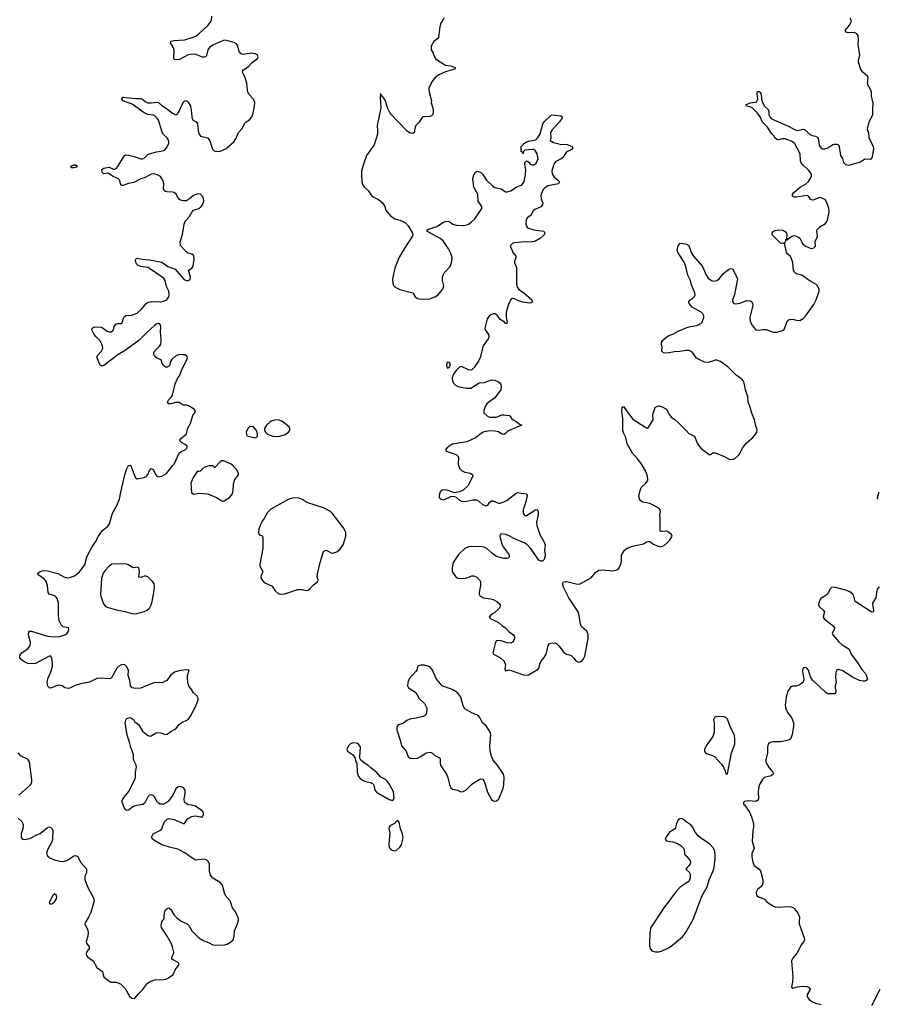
# Model space of a CAD drawing. Header units: inches. Extents: x 1449224 to 1618377, y 389895 to 532950.
# Tile 24 of 105: x 1492436 to 1502171, y 452897 to 464071. Entities that reach past the tile are written whole.
import ezdxf

# ---------------------------------------------------------------- set-up
doc = ezdxf.new("R2010")
doc.units = ezdxf.units.IN
doc.header["$MEASUREMENT"] = 0
for name, color, linetype in [('B4495', 7, 'Continuous'), ('B4496', 7, 'Continuous'), ('B5405', 7, 'Continuous'), ('B5406', 7, 'Continuous')]:
    doc.layers.add(name, color=color, linetype=linetype)

msp = doc.modelspace()

# ---------------------------------------------------------------- linework, layer by layer
at = {"layer": 'B4495', "color": 6, "elevation": 600}
for points in [[(1492420, 455010), (1492460, 454970), (1492470, 454950), (1492475, 454930), (1492470, 454890), (1492453, 454830), (1492451, 454810), (1492454, 454790), (1492466, 454770), (1492486, 454766), (1492550, 454780), (1492622, 454818), (1492670, 454835), (1492750, 454905), (1492770, 454910), (1492790, 454905), (1492805, 454890), (1492812, 454870), (1492810, 454770), (1492805, 454750), (1492750, 454650), (1492741, 454610), (1492750, 454580), (1492778, 454558), (1492830, 454537), (1492890, 454521), (1492930, 454518), (1492970, 454530), (1493050, 454582), (1493070, 454587), (1493094, 454574), (1493125, 454510), (1493193, 454433), (1493196, 454410), (1493193, 454390), (1493176, 454350), (1493176, 454310), (1493214, 454214), (1493277, 454097), (1493281, 454070), (1493242, 453938), (1493216, 453884), (1493183, 453830), (1493176, 453810), (1493181, 453790), (1493207, 453750), (1493213, 453713), (1493211, 453670), (1493192, 453610), (1493195, 453590), (1493225, 453550), (1493223, 453530), (1493193, 453490), (1493191, 453470), (1493196, 453450), (1493210, 453431), (1493269, 453389), (1493313, 453313), (1493376, 453270), (1493382, 453230), (1493392, 453210), (1493435, 453170), (1493470, 453150), (1493530, 453150), (1493581, 453130), (1493635, 453075), (1493681, 452990), (1493710, 452965), (1493730, 452961), (1493750, 452976), (1493784, 453016), (1493830, 453061), (1493885, 453135), (1493910, 453153), (1493970, 453175), (1494070, 453178), (1494096, 453184), (1494124, 453196), (1494173, 453230), (1494190, 453258), (1494201, 453290), (1494247, 453350), (1494235, 453370), (1494164, 453410), (1494163, 453430), (1494182, 453470), (1494185, 453490), (1494169, 453551), (1494155, 453590), (1494109, 453670), (1494056, 453750), (1494046, 453770), (1494043, 453790), (1494048, 453832), (1494076, 453870), (1494076, 453910), (1494084, 453950), (1494092, 453968), (1494110, 453986), (1494130, 453991), (1494150, 453974), (1494191, 453910), (1494219, 453879), (1494270, 453842), (1494336, 453810), (1494355, 453790), (1494390, 453731), (1494408, 453710), (1494471, 453650), (1494520, 453620), (1494579, 453599), (1494630, 453571), (1494748, 453568), (1494790, 453579), (1494830, 453601), (1494859, 453630), (1494869, 453671), (1494875, 453730), (1494910, 453811), (1494921, 453850), (1494918, 453870), (1494886, 453946), (1494852, 453992), (1494825, 454070), (1494781, 454121), (1494765, 454145), (1494738, 454250), (1494710, 454280), (1494630, 454330), (1494602, 454362), (1494591, 454410), (1494590, 454490), (1494577, 454517), (1494555, 454535), (1494530, 454543), (1494430, 454533), (1494394, 454554), (1494310, 454616), (1494230, 454657), (1494150, 454675), (1494048, 454708), (1493958, 454758), (1493944, 454770), (1493937, 454790), (1493938, 454810), (1493950, 454831), (1494025, 454870), (1494049, 454890), (1494075, 454965), (1494110, 454999), (1494130, 455005), (1494190, 454995), (1494290, 454948), (1494306, 454950), (1494340, 455000), (1494390, 455030), (1494430, 455037), (1494490, 455024), (1494510, 455025), (1494524, 455050), (1494522, 455070), (1494512, 455090), (1494430, 455144), (1494390, 455156), (1494350, 455162), (1494318, 455178), (1494308, 455190), (1494302, 455230), (1494316, 455290), (1494314, 455330), (1494290, 455358), (1494251, 455369), (1494230, 455363), (1494210, 455343), (1494174, 455270), (1494120, 455200), (1494098, 455182), (1494070, 455170), (1494030, 455170), (1494010, 455181), (1493996, 455196), (1493967, 455250), (1493950, 455267), (1493930, 455274), (1493910, 455269), (1493890, 455252), (1493855, 455185), (1493834, 455166), (1493744, 455150), (1493721, 455139), (1493670, 455101), (1493650, 455098), (1493631, 455111), (1493598, 455190), (1493599, 455210), (1493608, 455230), (1493672, 455308), (1493743, 455450), (1493750, 455470), (1493749, 455530), (1493760, 455590), (1493757, 455610), (1493728, 455670), (1493727, 455730), (1493696, 455810), (1493683, 455870), (1493655, 455950), (1493632, 456090), (1493640, 456120), (1493650, 456135), (1493670, 456148), (1493690, 456150), (1493710, 456142), (1493730, 456125), (1493744, 456104), (1493790, 456067), (1493830, 455998), (1493888, 455950), (1493910, 455941), (1493930, 455943), (1493984, 455976), (1494000, 455980), (1494038, 455978), (1494090, 455959), (1494110, 455964), (1494150, 455992), (1494210, 456025), (1494247, 456073), (1494269, 456091), (1494349, 456130), (1494375, 456165), (1494407, 456230), (1494422, 456250), (1494461, 456350), (1494463, 456370), (1494452, 456392), (1494407, 456430), (1494387, 456470), (1494357, 456510), (1494350, 456529), (1494341, 456590), (1494341, 456630), (1494358, 456690), (1494332, 456692), (1494264, 456684), (1494230, 456679), (1494194, 456666), (1494146, 456630), (1494107, 456573), (1494070, 456551), (1494050, 456546), (1493970, 456548), (1493870, 456513), (1493810, 456485), (1493750, 456480), (1493713, 456490), (1493692, 456510), (1493685, 456570), (1493668, 456628), (1493670, 456690), (1493650, 456730), (1493630, 456748), (1493610, 456752), (1493590, 456750), (1493557, 456730), (1493539, 456710), (1493477, 456603), (1493466, 456594), (1493450, 456589), (1493350, 456598), (1493310, 456593), (1493230, 456552), (1493126, 456534), (1493066, 456514), (1493013, 456487), (1492990, 456482), (1492950, 456490), (1492919, 456510), (1492890, 456518), (1492849, 456511), (1492810, 456492), (1492786, 456486), (1492769, 456489), (1492759, 456499), (1492747, 456547), (1492755, 456590), (1492791, 456670), (1492808, 456730), (1492810, 456770), (1492802, 456822), (1492790, 456849), (1492769, 456849), (1492615, 456765), (1492590, 456759), (1492530, 456766), (1492498, 456778), (1492475, 456790), (1492452, 456810), (1492439, 456830), (1492438, 456850), (1492448, 456872), (1492465, 456890), (1492528, 456932), (1492556, 456970), (1492560, 456990), (1492558, 457010), (1492539, 457070), (1492537, 457103), (1492540, 457120), (1492548, 457132), (1492570, 457130), (1492750, 457074), (1492830, 457066), (1492890, 457070), (1492949, 457090), (1492976, 457110), (1492991, 457130), (1492995, 457150), (1492989, 457169), (1492930, 457180), (1492924, 457184), (1492905, 457205), (1492885, 457250), (1492875, 457310), (1492876, 457450), (1492861, 457501), (1492850, 457519), (1492833, 457533), (1492770, 457553), (1492761, 457570), (1492751, 457650), (1492735, 457695), (1492710, 457731), (1492644, 457770), (1492641, 457790), (1492669, 457810), (1492690, 457816), (1492710, 457819), (1492750, 457816), (1492867, 457787), (1492943, 457743), (1492990, 457738), (1493017, 457743), (1493050, 457757), (1493090, 457784), (1493114, 457806), (1493174, 457886), (1493198, 457970), (1493213, 458007), (1493260, 458090), (1493296, 458144), (1493330, 458210), (1493371, 458269), (1493435, 458325), (1493455, 458350), (1493490, 458470), (1493534, 458550), (1493570, 458631), (1493583, 458710), (1493630, 458907), (1493650, 458968), (1493670, 459011), (1493690, 459016), (1493702, 459002), (1493738, 458898), (1493750, 458873), (1493770, 458860), (1493850, 458876), (1493870, 458885), (1493891, 458910), (1493910, 458953), (1493930, 458979), (1493950, 458967), (1493990, 458893), (1494010, 458882), (1494050, 458891), (1494101, 458919), (1494170, 459006), (1494190, 459025), (1494245, 459150), (1494270, 459171), (1494314, 459190), (1494333, 459210), (1494337, 459230), (1494314, 459250), (1494271, 459271), (1494252, 459292), (1494257, 459310), (1494328, 459372), (1494335, 459390), (1494343, 459437), (1494374, 459490), (1494402, 459578), (1494425, 459610), (1494433, 459630), (1494418, 459650), (1494353, 459690), (1494330, 459696), (1494290, 459698), (1494245, 459725), (1494210, 459728), (1494150, 459710), (1494130, 459712), (1494112, 459730), (1494130, 459762), (1494158, 459790), (1494169, 459810), (1494200, 459940), (1494228, 460000)], [(1497345, 460000), (1497349, 459969), (1497362, 459942), (1497382, 459922), (1497410, 459908), (1497512, 459890), (1497556, 459890), (1497650, 459948), (1497710, 459955), (1497790, 459985), (1497830, 459981), (1497870, 459962), (1497885, 459950), (1497897, 459930), (1497902, 459910), (1497897, 459870), (1497824, 459776), (1497760, 459730), (1497740, 459710), (1497725, 459690), (1497703, 459637), (1497703, 459610), (1497745, 459570), (1497770, 459560), (1497850, 459562), (1497910, 459586), (1497930, 459588), (1497990, 459580), (1498008, 459570), (1498016, 459550), (1498036, 459530), (1498072, 459510), (1498116, 459476), (1498135, 459470), (1497990, 459408), (1497968, 459392), (1497950, 459374), (1497930, 459363), (1497910, 459369), (1497870, 459393), (1497830, 459403), (1497770, 459406), (1497710, 459395), (1497690, 459387), (1497610, 459327), (1497510, 459279), (1497350, 459254), (1497310, 459231), (1497283, 459210), (1497268, 459190), (1497275, 459175), (1497380, 459140), (1497393, 459133), (1497412, 459112), (1497418, 459090), (1497414, 459030), (1497418, 459010), (1497433, 458973), (1497450, 458953), (1497490, 458936), (1497550, 458924), (1497570, 458915), (1497576, 458910), (1497579, 458890), (1497521, 458779), (1497470, 458730), (1497430, 458713), (1497370, 458702), (1497289, 458730), (1497250, 458737), (1497230, 458731), (1497208, 458712), (1497197, 458670), (1497199, 458650), (1497210, 458634), (1497250, 458623), (1497330, 458661), (1497350, 458664), (1497370, 458661), (1497390, 458651), (1497433, 458613), (1497470, 458604), (1497510, 458605), (1497578, 458622), (1497621, 458621), (1497648, 458608), (1497690, 458569), (1497730, 458554), (1497750, 458560), (1497770, 458593), (1497790, 458612), (1497810, 458612), (1497870, 458585), (1497890, 458585), (1497930, 458598), (1497970, 458618), (1498070, 458698), (1498090, 458706), (1498110, 458703), (1498130, 458696), (1498186, 458690), (1498197, 458670), (1498181, 458599), (1498151, 458510), (1498151, 458470), (1498163, 458450), (1498170, 458444), (1498190, 458443), (1498290, 458510), (1498310, 458514), (1498314, 458510), (1498320, 458490), (1498320, 458450), (1498303, 458370), (1498305, 458330), (1498340, 458230), (1498386, 458150), (1498400, 458110), (1498394, 458050), (1498399, 457999), (1498397, 457970), (1498390, 457946), (1498370, 457927), (1498350, 457926), (1498330, 457936), (1498234, 458074), (1498190, 458119), (1498170, 458131), (1498043, 458183), (1497990, 458213), (1497950, 458229), (1497910, 458237), (1497888, 458230), (1497885, 458210), (1497889, 458190), (1497910, 458122), (1497925, 458090), (1497984, 458010), (1497992, 457990), (1497992, 457970), (1497981, 457959), (1497965, 457955), (1497930, 457957), (1497850, 457977), (1497795, 458015), (1497739, 458070), (1497710, 458086), (1497670, 458092), (1497530, 458088), (1497490, 458070), (1497417, 458003), (1497357, 457910), (1497343, 457850), (1497346, 457810), (1497355, 457790), (1497388, 457748), (1497410, 457734), (1497470, 457728), (1497510, 457736), (1497570, 457759), (1497590, 457761), (1497626, 457746), (1497655, 457715), (1497666, 457690), (1497668, 457650), (1497650, 457570), (1497653, 457550), (1497663, 457530), (1497701, 457510), (1497780, 457500), (1497811, 457491), (1497851, 457470), (1497883, 457443), (1497890, 457430), (1497889, 457410), (1497880, 457390), (1497830, 457344), (1497804, 457330), (1497781, 457310), (1497765, 457290), (1497785, 457270), (1497810, 457262), (1497870, 457229), (1497910, 457195), (1497950, 457169), (1497990, 457125), (1498042, 457090), (1498054, 457070), (1498052, 457050), (1498032, 457008), (1498010, 456994), (1497970, 456999), (1497890, 457025), (1497850, 457021), (1497835, 457005), (1497805, 456885), (1497813, 456870), (1497895, 456830), (1497935, 456790), (1497951, 456750), (1497943, 456703), (1497945, 456685), (1497950, 456682), (1497989, 456691), (1498013, 456687), (1498155, 456635), (1498190, 456632), (1498210, 456636), (1498321, 456699), (1498330, 456710), (1498343, 456770), (1498352, 456788), (1498390, 456833), (1498413, 456870), (1498434, 456970), (1498450, 456990), (1498464, 456996), (1498510, 456998), (1498530, 456990), (1498560, 456960), (1498611, 456891), (1498634, 456874), (1498694, 456854), (1498724, 456830), (1498750, 456796), (1498770, 456782), (1498790, 456779), (1498815, 456790), (1498832, 456810), (1498850, 456847), (1498890, 457050), (1498890, 457095), (1498872, 457132), (1498829, 457169), (1498810, 457190), (1498800, 457210), (1498788, 457310), (1498776, 457350), (1498670, 457510), (1498609, 457630), (1498598, 457670), (1498610, 457690), (1498630, 457696), (1498646, 457694), (1498752, 457668), (1498790, 457666), (1498922, 457738), (1498970, 457799), (1499010, 457822), (1499050, 457829), (1499170, 457816), (1499214, 457826), (1499227, 457833), (1499241, 457850), (1499261, 457890), (1499268, 457930), (1499268, 457990), (1499275, 458010), (1499302, 458050), (1499330, 458075), (1499390, 458096), (1499516, 458124), (1499550, 458145), (1499570, 458150), (1499590, 458150), (1499630, 458120), (1499670, 458099), (1499715, 458090), (1499750, 458104), (1499790, 458136), (1499821, 458170), (1499843, 458210), (1499835, 458230), (1499790, 458264), (1499770, 458267), (1499722, 458262), (1499710, 458264), (1499704, 458270), (1499707, 458410), (1499703, 458450), (1499709, 458490), (1499705, 458510), (1499690, 458529), (1499590, 458580), (1499510, 458596), (1499488, 458610), (1499471, 458631), (1499465, 458670), (1499481, 458739), (1499490, 458762), (1499545, 458810), (1499558, 458830), (1499564, 458850), (1499561, 458890), (1499539, 458950), (1499490, 459034), (1499450, 459087), (1499390, 459150), (1499330, 459258), (1499317, 459330), (1499293, 459373), (1499281, 459410), (1499282, 459550), (1499270, 459630), (1499273, 459667), (1499281, 459679), (1499290, 459683), (1499335, 459615), (1499397, 459537), (1499530, 459451), (1499550, 459439), (1499562, 459438), (1499570, 459438), (1499625, 459530), (1499623, 459590), (1499649, 459671), (1499674, 459686), (1499690, 459687), (1499730, 459677), (1499777, 459650), (1499810, 459586), (1499830, 459559), (1499872, 459532), (1499921, 459490), (1500000, 459407)], [(1492415, 455750), (1492442, 455722), (1492521, 455681), (1492545, 455650), (1492570, 455450), (1492570, 455410), (1492555, 455385), (1492425, 455270)], [(1500000, 454967), (1499996, 454970), (1499970, 454996), (1499950, 455006), (1499930, 455003), (1499911, 454990), (1499891, 454950), (1499875, 454890), (1499810, 454850), (1499770, 454790), (1499763, 454770), (1499773, 454753), (1499850, 454740), (1499901, 454721), (1499940, 454700), (1499970, 454670), (1499978, 454650), (1499982, 454610), (1499991, 454590), (1500000, 454580)], [(1500000, 454433), (1499998, 454430), (1500000, 454428)], [(1500000, 454270), (1499933, 454227), (1499885, 454175), (1499739, 453981), (1499600, 453770), (1499588, 453712), (1499583, 453590), (1499584, 453564), (1499591, 453531), (1499610, 453505), (1499650, 453491), (1499690, 453494), (1499730, 453505), (1499786, 453530), (1499830, 453558), (1499959, 453661), (1499993, 453707), (1500000, 453719)]]:
    msp.add_lwpolyline(points, dxfattribs=at)
for points in [[(1495370, 459530), (1495333, 459527), (1495290, 459514), (1495275, 459505), (1495239, 459470), (1495214, 459430), (1495215, 459410), (1495226, 459390), (1495248, 459368), (1495310, 459346), (1495350, 459339), (1495390, 459345), (1495450, 459364), (1495489, 459390), (1495502, 459410), (1495504, 459430), (1495494, 459450), (1495410, 459514)], [(1495050, 459453), (1495030, 459435), (1495015, 459410), (1495007, 459390), (1495010, 459362), (1495018, 459350), (1495030, 459344), (1495110, 459326), (1495128, 459332), (1495135, 459350), (1495134, 459370), (1495122, 459410), (1495090, 459449)], [(1494750, 459064), (1494730, 459064), (1494707, 459050), (1494652, 458990), (1494646, 458990), (1494627, 459007), (1494588, 459008), (1494545, 458995), (1494520, 458980), (1494490, 458949), (1494470, 458942), (1494450, 458942), (1494405, 458875), (1494379, 458810), (1494387, 458707), (1494407, 458687), (1494470, 458697), (1494570, 458690), (1494671, 458650), (1494729, 458609), (1494750, 458608), (1494817, 458650), (1494852, 458690), (1494860, 458730), (1494863, 458797), (1494873, 458847), (1494910, 458891), (1494919, 458910), (1494919, 458921), (1494909, 458950), (1494850, 459016), (1494830, 459031)], [(1495550, 458643), (1495490, 458630), (1495285, 458515), (1495250, 458477), (1495212, 458410), (1495190, 458379), (1495172, 458350), (1495149, 458290), (1495146, 458250), (1495150, 458232), (1495170, 458221), (1495190, 458218), (1495195, 458195), (1495196, 458070), (1495162, 457890), (1495162, 457870), (1495194, 457810), (1495176, 457764), (1495174, 457750), (1495182, 457722), (1495210, 457685), (1495302, 457642), (1495337, 457590), (1495370, 457559), (1495393, 457553), (1495446, 457554), (1495470, 457562), (1495590, 457604), (1495643, 457603), (1495690, 457594), (1495710, 457595), (1495730, 457611), (1495770, 457656), (1495817, 457690), (1495822, 457710), (1495813, 457750), (1495817, 457783), (1495848, 457910), (1495886, 458034), (1495910, 458051), (1495930, 458045), (1495970, 458022), (1495990, 458017), (1496037, 458030), (1496070, 458059), (1496108, 458110), (1496138, 458210), (1496138, 458250), (1496110, 458304), (1495982, 458470), (1495962, 458490), (1495886, 458530), (1495695, 458590), (1495650, 458623), (1495610, 458641)], [(1493530, 457896), (1493481, 457890), (1493452, 457868), (1493403, 457817), (1493385, 457790), (1493365, 457730), (1493355, 457550), (1493357, 457530), (1493382, 457450), (1493410, 457411), (1493430, 457402), (1493532, 457372), (1493630, 457356), (1493710, 457332), (1493750, 457329), (1493850, 457354), (1493881, 457370), (1493908, 457392), (1493928, 457432), (1493940, 457470), (1493960, 457570), (1493967, 457630), (1493962, 457670), (1493949, 457690), (1493889, 457750), (1493870, 457757), (1493850, 457754), (1493810, 457739), (1493790, 457744), (1493797, 457810), (1493789, 457850), (1493770, 457857), (1493730, 457850), (1493710, 457858), (1493670, 457885), (1493650, 457890)], [(1496990, 456746), (1496963, 456737), (1496952, 456728), (1496942, 456690), (1496928, 456670), (1496856, 456590), (1496842, 456550), (1496839, 456510), (1496851, 456490), (1496934, 456434), (1496970, 456367), (1497030, 456310), (1497056, 456256), (1497054, 456206), (1497042, 456178), (1497016, 456164), (1496937, 456143), (1496866, 456134), (1496830, 456116), (1496790, 456085), (1496733, 456067), (1496723, 456057), (1496715, 456045), (1496717, 456010), (1496755, 455895), (1496769, 455829), (1496822, 455770), (1496846, 455706), (1496870, 455690), (1496910, 455686), (1496950, 455690), (1496990, 455710), (1497050, 455750), (1497090, 455758), (1497110, 455753), (1497150, 455720), (1497198, 455698), (1497207, 455687), (1497209, 455630), (1497214, 455610), (1497230, 455579), (1497281, 455510), (1497295, 455470), (1497313, 455390), (1497330, 455355), (1497350, 455339), (1497406, 455326), (1497442, 455310), (1497470, 455311), (1497505, 455330), (1497566, 455390), (1497602, 455418), (1497650, 455448), (1497670, 455455), (1497690, 455452), (1497710, 455430), (1497746, 455306), (1497790, 455223), (1497810, 455206), (1497830, 455201), (1497850, 455206), (1497876, 455230), (1497924, 455350), (1497931, 455389), (1497934, 455474), (1497927, 455510), (1497854, 455614), (1497810, 455666), (1497790, 455714), (1497777, 455770), (1497771, 455830), (1497783, 455950), (1497779, 455979), (1497766, 456006), (1497730, 456059), (1497690, 456090), (1497664, 456144), (1497647, 456167), (1497630, 456178), (1497570, 456203), (1497490, 456250), (1497470, 456284), (1497442, 456382), (1497410, 456427), (1497390, 456444), (1497346, 456470), (1497232, 456512), (1497212, 456532), (1497166, 456586), (1497116, 456696), (1497090, 456725), (1497070, 456736), (1497030, 456745)], [(1496230, 455866), (1496210, 455862), (1496190, 455852), (1496168, 455830), (1496148, 455788), (1496155, 455770), (1496213, 455733), (1496239, 455699), (1496251, 455650), (1496263, 455630), (1496266, 455530), (1496281, 455481), (1496301, 455461), (1496336, 455436), (1496365, 455425), (1496414, 455414), (1496441, 455401), (1496451, 455391), (1496461, 455370), (1496467, 455327), (1496486, 455306), (1496630, 455222), (1496670, 455211), (1496685, 455235), (1496678, 455310), (1496635, 455390), (1496608, 455430), (1496590, 455450), (1496536, 455476), (1496490, 455527), (1496420, 455580), (1496389, 455610), (1496340, 455640), (1496309, 455669), (1496297, 455690), (1496295, 455710), (1496304, 455810), (1496297, 455830), (1496282, 455850), (1496270, 455858)], [(1496730, 454982), (1496710, 454969), (1496692, 454948), (1496639, 454921), (1496629, 454910), (1496625, 454890), (1496637, 454850), (1496627, 454710), (1496630, 454678), (1496650, 454654), (1496670, 454644), (1496690, 454637), (1496710, 454643), (1496750, 454679), (1496770, 454710), (1496788, 454788), (1496780, 454830), (1496759, 454890), (1496743, 454963)], [(1492830, 454149), (1492810, 454128), (1492772, 454050), (1492790, 454032), (1492810, 454041), (1492830, 454058), (1492853, 454093), (1492856, 454110), (1492853, 454130)]]:
    msp.add_lwpolyline(points, close=True, dxfattribs=at)
at = {"layer": 'B4496', "color": 6, "elevation": 600}
for points in [[(1494228, 460000), (1494232, 460008), (1494249, 460031), (1494279, 460110), (1494335, 460210), (1494339, 460239), (1494337, 460250), (1494330, 460257), (1494310, 460267), (1494290, 460269), (1494250, 460270), (1494210, 460255), (1494164, 460216), (1494148, 460190), (1494136, 460144), (1494110, 460127), (1494090, 460129), (1494067, 460150), (1494052, 460170), (1494043, 460210), (1493991, 460231), (1493970, 460250), (1493960, 460270), (1493959, 460290), (1493966, 460310), (1494025, 460370), (1494037, 460390), (1494043, 460410), (1494043, 460450), (1494035, 460525), (1494037, 460590), (1494030, 460613), (1494010, 460622), (1493990, 460617), (1493970, 460605), (1493870, 460514), (1493790, 460430), (1493626, 460314), (1493550, 460269), (1493390, 460146), (1493370, 460139), (1493350, 460152), (1493314, 460230), (1493314, 460250), (1493320, 460260), (1493365, 460310), (1493376, 460330), (1493378, 460350), (1493369, 460390), (1493350, 460425), (1493303, 460470), (1493280, 460500), (1493256, 460550), (1493260, 460570), (1493265, 460575), (1493290, 460586), (1493360, 460580), (1493375, 460575), (1493430, 460537), (1493450, 460530), (1493474, 460530), (1493490, 460538), (1493501, 460550), (1493508, 460590), (1493526, 460614), (1493550, 460624), (1493590, 460624), (1493599, 460630), (1493615, 460685), (1493622, 460698), (1493645, 460715), (1493710, 460718), (1493770, 460742), (1493823, 460790), (1493871, 460849), (1493890, 460861), (1493930, 460871), (1494030, 460870), (1494070, 460875), (1494107, 460893), (1494130, 460925), (1494134, 460950), (1494127, 460990), (1494103, 461043), (1494089, 461110), (1494076, 461130), (1494055, 461150), (1493910, 461249), (1493890, 461257), (1493810, 461270), (1493782, 461282), (1493762, 461302), (1493751, 461330), (1493750, 461350), (1493760, 461360), (1493770, 461363), (1493830, 461352), (1493910, 461345), (1494050, 461320), (1494118, 461270), (1494199, 461239), (1494290, 461134), (1494310, 461120), (1494330, 461112), (1494350, 461110), (1494370, 461122), (1494376, 461150), (1494352, 461230), (1494390, 461251), (1494406, 461274), (1494415, 461350), (1494412, 461392), (1494391, 461411), (1494350, 461423), (1494330, 461434), (1494260, 461510), (1494256, 461550), (1494285, 461635), (1494304, 461750), (1494319, 461790), (1494363, 461837), (1494392, 461890), (1494409, 461910), (1494470, 461929), (1494496, 461950), (1494511, 461970), (1494525, 462010), (1494522, 462042), (1494510, 462070), (1494490, 462089), (1494470, 462094), (1494448, 462092), (1494410, 462075), (1494364, 462036), (1494330, 462017), (1494290, 462014), (1494262, 462022), (1494250, 462030), (1494234, 462050), (1494212, 462092), (1494190, 462108), (1494170, 462114), (1494110, 462116), (1494090, 462122), (1494074, 462134), (1494067, 462150), (1494072, 462210), (1494062, 462250), (1494033, 462290), (1493990, 462315), (1493950, 462321), (1493930, 462317), (1493861, 462279), (1493810, 462263), (1493730, 462225), (1493670, 462213), (1493608, 462188), (1493588, 462190), (1493569, 462249), (1493550, 462267), (1493498, 462290), (1493444, 462324), (1493428, 462328), (1493390, 462322), (1493378, 462330), (1493368, 462350), (1493369, 462371), (1493390, 462387), (1493450, 462398), (1493510, 462371), (1493530, 462384), (1493550, 462404), (1493616, 462510), (1493630, 462529), (1493644, 462536), (1493670, 462535), (1493737, 462517), (1493810, 462490), (1493830, 462490), (1493850, 462501), (1493890, 462540), (1493910, 462550), (1493987, 462573), (1494043, 462577), (1494070, 462586), (1494090, 462602), (1494110, 462628), (1494127, 462670), (1494129, 462690), (1494123, 462710), (1494110, 462730), (1494069, 462769), (1494053, 462793), (1494012, 462930), (1493990, 462961), (1493970, 462978), (1493950, 462986), (1493890, 462996), (1493850, 463012), (1493711, 463111), (1493612, 463150), (1493596, 463170), (1493598, 463182), (1493602, 463190), (1493610, 463193), (1493750, 463176), (1493810, 463177), (1493830, 463170), (1493862, 463142), (1493890, 463128), (1493930, 463126), (1493990, 463136), (1494010, 463133), (1494050, 463098), (1494104, 463064), (1494170, 463010), (1494210, 462991), (1494230, 463001), (1494284, 463116), (1494299, 463141), (1494310, 463150), (1494330, 463154), (1494350, 463136), (1494373, 463090), (1494383, 463043), (1494388, 462968), (1494396, 462936), (1494439, 462910), (1494455, 462890), (1494461, 462810), (1494474, 462770), (1494490, 462749), (1494571, 462730), (1494595, 462695), (1494623, 462603), (1494643, 462583), (1494670, 462574), (1494710, 462580), (1494775, 462605), (1494870, 462690), (1494894, 462726), (1494920, 462790), (1494963, 462837), (1494989, 462891), (1495007, 462910), (1495046, 462934), (1495070, 462970), (1495086, 463010), (1495102, 463090), (1495104, 463130), (1495099, 463150), (1495089, 463170), (1495042, 463222), (1495027, 463250), (1495020, 463270), (1495016, 463350), (1494996, 463410), (1494966, 463474), (1494968, 463490), (1494977, 463503), (1495030, 463537), (1495076, 463584), (1495136, 463630), (1495142, 463650), (1495130, 463671), (1495110, 463682), (1495070, 463691), (1494990, 463679), (1494970, 463677), (1494950, 463682), (1494929, 463709), (1494913, 463773), (1494898, 463798), (1494870, 463813), (1494770, 463837), (1494750, 463835), (1494710, 463820), (1494630, 463781), (1494590, 463754), (1494572, 463730), (1494557, 463663), (1494549, 463651), (1494535, 463645), (1494510, 463646), (1494435, 463675), (1494390, 463678), (1494348, 463672), (1494250, 463620), (1494210, 463615), (1494190, 463619), (1494185, 463625), (1494188, 463730), (1494178, 463758), (1494148, 463810), (1494152, 463828), (1494185, 463835), (1494310, 463842), (1494393, 463867), (1494435, 463885), (1494470, 463909), (1494576, 464010), (1494606, 464050), (1494614, 464070), (1494616, 464110)], [(1497252, 464090), (1497230, 464056), (1497216, 464030), (1497205, 463990), (1497191, 463869), (1497184, 463856), (1497135, 463825), (1497108, 463770), (1497105, 463750), (1497107, 463730), (1497130, 463690), (1497144, 463650), (1497156, 463630), (1497177, 463610), (1497270, 463556), (1497329, 463549), (1497378, 463530), (1497376, 463510), (1497270, 463479), (1497195, 463445), (1497147, 463410), (1497117, 463370), (1497086, 463314), (1497080, 463290), (1497084, 463250), (1497110, 463150), (1497108, 463130), (1497131, 463050), (1497130, 463009), (1497121, 462990), (1497110, 462981), (1497086, 462974), (1497012, 462968), (1497001, 462959), (1496971, 462909), (1496934, 462870), (1496925, 462850), (1496914, 462790), (1496899, 462781), (1496870, 462784), (1496850, 462793), (1496830, 462810), (1496644, 463004), (1496609, 463070), (1496589, 463150), (1496570, 463182), (1496538, 463218), (1496530, 463235), (1496528, 463192), (1496537, 463070), (1496493, 462870), (1496499, 462810), (1496498, 462770), (1496459, 462650), (1496372, 462528), (1496338, 462430), (1496317, 462350), (1496315, 462310), (1496321, 462230), (1496332, 462192), (1496349, 462169), (1496390, 462131), (1496430, 462077), (1496450, 462062), (1496510, 462031), (1496554, 461994), (1496580, 461950), (1496593, 461910), (1496622, 461870), (1496650, 461842), (1496696, 461810), (1496750, 461796), (1496811, 461770), (1496845, 461730), (1496896, 461650), (1496899, 461630), (1496891, 461610), (1496799, 461470), (1496739, 461370), (1496695, 461250), (1496668, 461130), (1496673, 461073), (1496681, 461050), (1496696, 461036), (1496751, 461010), (1496898, 460970), (1496926, 460926), (1496950, 460907), (1496990, 460899), (1497090, 460904), (1497110, 460909), (1497150, 460927), (1497185, 460950), (1497230, 461004), (1497246, 461030), (1497251, 461050), (1497237, 461110), (1497236, 461150), (1497241, 461170), (1497259, 461201), (1497322, 461270), (1497339, 461310), (1497346, 461370), (1497334, 461410), (1497305, 461470), (1497242, 461562), (1497210, 461586), (1497058, 461670), (1497068, 461690), (1497170, 461725), (1497247, 461773), (1497270, 461782), (1497290, 461784), (1497310, 461779), (1497354, 461750), (1497390, 461738), (1497470, 461735), (1497510, 461743), (1497530, 461752), (1497565, 461775), (1497603, 461810), (1497682, 461930), (1497683, 461950), (1497640, 462010), (1497637, 462090), (1497591, 462170), (1497580, 462270), (1497589, 462310), (1497605, 462335), (1497630, 462350), (1497650, 462346), (1497670, 462335), (1497694, 462314), (1497735, 462250), (1497810, 462178), (1497830, 462165), (1497901, 462150), (1497950, 462119), (1497970, 462116), (1498010, 462128), (1498070, 462169), (1498127, 462193), (1498139, 462201), (1498164, 462236), (1498179, 462310), (1498182, 462370), (1498170, 462430), (1498170, 462452), (1498190, 462471), (1498210, 462459), (1498230, 462430), (1498250, 462422), (1498270, 462425), (1498298, 462442), (1498321, 462490), (1498310, 462550), (1498288, 462588), (1498276, 462596), (1498257, 462597), (1498171, 462589), (1498152, 462570), (1498150, 462548), (1498146, 462566), (1498129, 462570), (1498129, 462630), (1498165, 462670), (1498190, 462684), (1498230, 462697), (1498278, 462702), (1498305, 462715), (1498309, 462730), (1498321, 462739), (1498343, 462777), (1498374, 462890), (1498390, 462913), (1498470, 462987), (1498490, 462991), (1498579, 462979), (1498592, 462970), (1498591, 462951), (1498563, 462910), (1498480, 462820), (1498460, 462790), (1498464, 462730), (1498458, 462698), (1498496, 462676), (1498570, 462657), (1498650, 462656), (1498706, 462630), (1498715, 462610), (1498691, 462590), (1498661, 462579), (1498638, 462562), (1498621, 462539), (1498610, 462510), (1498584, 462490), (1498520, 462460), (1498501, 462439), (1498480, 462370), (1498477, 462350), (1498481, 462321), (1498502, 462282), (1498545, 462250), (1498564, 462230), (1498550, 462210), (1498430, 462184), (1498397, 462163), (1498378, 462142), (1498356, 462090), (1498353, 462070), (1498356, 462036), (1498373, 461990), (1498370, 461970), (1498353, 461947), (1498284, 461916), (1498262, 461898), (1498236, 461850), (1498197, 461823), (1498183, 461797), (1498180, 461750), (1498187, 461727), (1498201, 461710), (1498270, 461686), (1498386, 461670), (1498396, 461650), (1498388, 461630), (1498348, 461590), (1498285, 461555), (1498230, 461546), (1498170, 461550), (1498050, 461537), (1498030, 461530), (1498008, 461510), (1498008, 461490), (1498024, 461464), (1498035, 461430), (1498067, 461387), (1498069, 461370), (1498054, 461330), (1498053, 461310), (1498070, 461271), (1498074, 461250), (1498075, 461070), (1498085, 461030), (1498102, 461010), (1498156, 460976), (1498250, 460891), (1498254, 460866), (1498243, 460857), (1498226, 460854), (1498145, 460865), (1498110, 460876), (1498050, 460904), (1498030, 460906), (1498010, 460895), (1497983, 460837), (1497959, 460750), (1497957, 460697), (1497970, 460630), (1497970, 460626), (1497958, 460622), (1497950, 460622), (1497938, 460638), (1497890, 460668), (1497856, 460716), (1497833, 460733), (1497810, 460733), (1497767, 460713), (1497744, 460676), (1497714, 460570), (1497720, 460550), (1497757, 460497), (1497760, 460470), (1497752, 460448), (1497697, 460370), (1497662, 460238), (1497644, 460196), (1497596, 460124), (1497570, 460098), (1497550, 460092), (1497530, 460096), (1497450, 460134), (1497430, 460127), (1497389, 460091), (1497363, 460057), (1497344, 460010), (1497345, 460000)], [(1500000, 461254), (1499982, 461310), (1499906, 461434), (1499900, 461450), (1499902, 461470), (1499911, 461509), (1499920, 461520), (1499930, 461530), (1499950, 461533), (1500000, 461524)], [(1500000, 460316), (1499930, 460304), (1499870, 460301), (1499790, 460286), (1499742, 460290), (1499723, 460310), (1499729, 460350), (1499721, 460390), (1499722, 460410), (1499733, 460430), (1499762, 460458), (1499798, 460482), (1499850, 460502), (1499910, 460535), (1500000, 460574)]]:
    msp.add_lwpolyline(points, dxfattribs=at)
for points in [[(1493050, 462390), (1493028, 462390), (1493017, 462410), (1493050, 462425), (1493070, 462424), (1493091, 462410), (1493082, 462398)], [(1497310, 460184), (1497290, 460179), (1497284, 460170), (1497282, 460150), (1497290, 460116), (1497310, 460123), (1497322, 460150), (1497321, 460170)]]:
    msp.add_lwpolyline(points, close=True, dxfattribs=at)
at = {"layer": 'B5405', "color": 6, "elevation": 600}
for points in [[(1500000, 459407), (1500030, 459376), (1500090, 459343), (1500104, 459324), (1500130, 459259), (1500169, 459209), (1500190, 459190), (1500270, 459131), (1500290, 459141), (1500304, 459156), (1500330, 459157), (1500435, 459115), (1500490, 459082), (1500510, 459080), (1500550, 459088), (1500584, 459116), (1500602, 459138), (1500640, 459210), (1500684, 459270), (1500758, 459330), (1500792, 459370), (1500803, 459390), (1500806, 459410), (1500803, 459430), (1500790, 459458), (1500777, 459530), (1500746, 459606), (1500725, 459685), (1500704, 459730), (1500702, 459790), (1500675, 459870), (1500665, 459930), (1500652, 459970), (1500630, 459995), (1500623, 460000)], [(1502187, 458710), (1502169, 458650), (1502173, 458630)], [(1502190, 457634), (1502170, 457607), (1502160, 457570), (1502153, 457510), (1502117, 457450), (1502119, 457410), (1502129, 457370), (1502127, 457353), (1502118, 457350), (1502110, 457349), (1502090, 457360), (1501919, 457470), (1501905, 457530), (1501891, 457551), (1501858, 457578), (1501810, 457597), (1501680, 457630), (1501650, 457628), (1501631, 457610), (1501616, 457570), (1501602, 457550), (1501585, 457535), (1501530, 457502), (1501509, 457470), (1501504, 457430), (1501510, 457410), (1501556, 457370), (1501573, 457350), (1501558, 457310), (1501557, 457290), (1501568, 457270), (1501672, 457190), (1501684, 457170), (1501681, 457150), (1501660, 457110), (1501665, 457090), (1501735, 457010), (1501770, 456977), (1501849, 456930), (1501874, 456870), (1501950, 456770), (1501995, 456695), (1502036, 456650), (1502059, 456590), (1502046, 456570), (1502030, 456564), (1502010, 456563), (1501970, 456570), (1501889, 456609), (1501770, 456684), (1501730, 456697), (1501710, 456694), (1501699, 456661), (1501697, 456610), (1501704, 456550), (1501691, 456510), (1501691, 456490), (1501701, 456450), (1501695, 456430), (1501690, 456422), (1501610, 456422), (1501590, 456432), (1501570, 456450), (1501436, 456576), (1501413, 456613), (1501390, 456689), (1501372, 456710), (1501350, 456720), (1501330, 456710), (1501322, 456690), (1501320, 456670), (1501336, 456590), (1501328, 456552), (1501308, 456532), (1501283, 456517), (1501251, 456509), (1501210, 456509), (1501190, 456499), (1501155, 456450), (1501137, 456383), (1501125, 456290), (1501132, 456250), (1501152, 456210), (1501195, 456150), (1501218, 456090), (1501218, 456050), (1501203, 455957), (1501190, 455915), (1501170, 455898), (1501150, 455890), (1501070, 455875), (1500985, 455875), (1500953, 455867), (1500931, 455850), (1500925, 455815), (1500926, 455750), (1500904, 455670), (1500906, 455650), (1500913, 455630), (1500942, 455582), (1500986, 455530), (1500988, 455510), (1500967, 455490), (1500891, 455470), (1500868, 455450), (1500834, 455390), (1500821, 455350), (1500817, 455310), (1500821, 455230), (1500810, 455209), (1500790, 455197), (1500710, 455205), (1500663, 455197), (1500652, 455188), (1500651, 455170), (1500662, 455162), (1500719, 455079), (1500743, 455023), (1500766, 454950), (1500766, 454910), (1500756, 454864), (1500749, 454750), (1500771, 454670), (1500767, 454650), (1500748, 454610), (1500748, 454572), (1500756, 454510), (1500773, 454473), (1500830, 454431), (1500846, 454410), (1500870, 454310), (1500870, 454270), (1500862, 454250), (1500849, 454231), (1500810, 454201), (1500794, 454170), (1500801, 454130), (1500830, 454111), (1500863, 454103), (1500890, 454091), (1500918, 454058), (1500990, 454011), (1501010, 454004), (1501050, 453998), (1501150, 454007), (1501190, 454003), (1501214, 453994), (1501226, 453986), (1501267, 453930), (1501288, 453890), (1501282, 453830), (1501285, 453810), (1501340, 453650), (1501343, 453630), (1501335, 453610), (1501307, 453573), (1501289, 453530), (1501260, 453480), (1501210, 453421), (1501198, 453390), (1501210, 453210), (1501208, 453150), (1501198, 453090), (1501210, 453081), (1501222, 453082), (1501266, 453094), (1501330, 453101), (1501370, 453100), (1501390, 453092), (1501408, 453070), (1501402, 453050), (1501376, 453010), (1501373, 452990), (1501382, 452970), (1501397, 452950), (1501427, 452927), (1501469, 452909), (1501533, 452893)], [(1500000, 453719), (1500079, 453861), (1500177, 454123), (1500240, 454230), (1500261, 454310), (1500308, 454410), (1500318, 454450), (1500330, 454550), (1500330, 454590), (1500327, 454630), (1500311, 454670), (1500270, 454713), (1500165, 454785), (1500136, 454810), (1500107, 454847), (1500073, 454910), (1500056, 454930), (1500000, 454967)], [(1500000, 454580), (1500048, 454528), (1500051, 454510), (1500047, 454490), (1500033, 454467), (1500011, 454450), (1500000, 454433)], [(1500000, 454428), (1500035, 454395), (1500043, 454383), (1500048, 454368), (1500048, 454330), (1500031, 454290), (1500000, 454270)], [(1502110, 452883), (1502203, 453070)]]:
    msp.add_lwpolyline(points, dxfattribs=at)
msp.add_lwpolyline([(1500350, 456163), (1500321, 456150), (1500311, 456130), (1500317, 456090), (1500319, 456010), (1500316, 455970), (1500302, 455938), (1500228, 455830), (1500208, 455790), (1500208, 455770), (1500219, 455750), (1500230, 455743), (1500301, 455721), (1500326, 455706), (1500402, 455622), (1500425, 455590), (1500445, 455545), (1500450, 455514), (1500470, 455514), (1500516, 455750), (1500552, 455850), (1500554, 455906), (1500548, 455950), (1500508, 456030), (1500470, 456133), (1500453, 456150), (1500430, 456158)], close=True, dxfattribs=at)
at = {"layer": 'B5406', "color": 6, "elevation": 600}
for points in [[(1500000, 461524), (1500010, 461523), (1500030, 461510), (1500059, 461430), (1500086, 461386), (1500186, 461270), (1500228, 461170), (1500250, 461138), (1500290, 461110), (1500310, 461104), (1500350, 461110), (1500377, 461130), (1500424, 461190), (1500450, 461214), (1500490, 461240), (1500510, 461248), (1500530, 461241), (1500583, 461130), (1500550, 460950), (1500527, 460890), (1500528, 460868), (1500541, 460850), (1500565, 460845), (1500610, 460853), (1500690, 460885), (1500730, 460881), (1500746, 460870), (1500755, 460850), (1500756, 460830), (1500725, 460690), (1500727, 460650), (1500750, 460601), (1500793, 460553), (1500828, 460548), (1500870, 460556), (1500910, 460555), (1500990, 460525), (1501030, 460526), (1501095, 460545), (1501108, 460552), (1501116, 460564), (1501142, 460638), (1501150, 460653), (1501170, 460670), (1501210, 460673), (1501250, 460662), (1501290, 460658), (1501330, 460680), (1501354, 460706), (1501450, 460839), (1501478, 460890), (1501510, 460990), (1501510, 461010), (1501493, 461050), (1501471, 461071), (1501410, 461104), (1501315, 461170), (1501250, 461187), (1501230, 461203), (1501219, 461230), (1501211, 461310), (1501200, 461350), (1501184, 461384), (1501155, 461410), (1501141, 461430), (1501117, 461537), (1501090, 461531), (1501070, 461536), (1500976, 461630), (1500979, 461650), (1500990, 461666), (1501010, 461679), (1501054, 461686), (1501090, 461683), (1501122, 461670), (1501140, 461650), (1501143, 461630), (1501138, 461582), (1501130, 461574), (1501125, 461545), (1501130, 461545), (1501132, 461568), (1501150, 461571), (1501157, 461583), (1501190, 461607), (1501210, 461617), (1501230, 461620), (1501267, 461607), (1501290, 461590), (1501323, 461530), (1501350, 461506), (1501410, 461479), (1501430, 461476), (1501450, 461483), (1501464, 461496), (1501469, 461510), (1501465, 461555), (1501493, 461610), (1501486, 461670), (1501489, 461690), (1501519, 461721), (1501581, 461759), (1501592, 461770), (1501605, 461795), (1501626, 461890), (1501620, 461930), (1501601, 461990), (1501577, 462030), (1501530, 462050), (1501510, 462052), (1501453, 462027), (1501430, 462024), (1501411, 462031), (1501390, 462069), (1501374, 462074), (1501250, 462056), (1501230, 462058), (1501209, 462070), (1501208, 462090), (1501222, 462110), (1501296, 462170), (1501357, 462203), (1501390, 462233), (1501423, 462290), (1501422, 462310), (1501415, 462330), (1501390, 462365), (1501325, 462425), (1501308, 462448), (1501300, 462470), (1501296, 462550), (1501232, 462670), (1501201, 462690), (1501130, 462717), (1501090, 462717), (1501050, 462706), (1501030, 462710), (1501009, 462730), (1500999, 462750), (1500970, 462778), (1500926, 462850), (1500868, 462908), (1500841, 462970), (1500811, 463011), (1500749, 463069), (1500722, 463082), (1500685, 463090), (1500683, 463110), (1500730, 463128), (1500786, 463134), (1500800, 463140), (1500816, 463170), (1500808, 463230), (1500810, 463255), (1500830, 463257), (1500851, 463230), (1500856, 463170), (1500866, 463130), (1500889, 463090), (1500931, 463050), (1500938, 463030), (1500941, 462990), (1500949, 462970), (1500967, 462950), (1501003, 462930), (1501170, 462857), (1501230, 462823), (1501270, 462815), (1501330, 462827), (1501350, 462821), (1501400, 462770), (1501430, 462757), (1501469, 462749), (1501494, 462734), (1501504, 462710), (1501510, 462643), (1501530, 462616), (1501550, 462607), (1501574, 462606), (1501610, 462616), (1501667, 462653), (1501682, 462658), (1501710, 462660), (1501730, 462650), (1501739, 462630), (1501753, 462530), (1501775, 462495), (1501788, 462450), (1501810, 462428), (1501850, 462420), (1501890, 462431), (1501981, 462459), (1502028, 462490), (1502093, 462487), (1502106, 462494), (1502116, 462510), (1502132, 462610), (1502127, 462630), (1502085, 462710), (1502079, 462730), (1502074, 462790), (1502063, 462810), (1502060, 462830), (1502080, 462910), (1502118, 462990), (1502121, 463010), (1502118, 463050), (1502123, 463123), (1502103, 463203), (1502103, 463250), (1502098, 463270), (1502073, 463313), (1502061, 463341), (1502067, 463410), (1502059, 463430), (1502010, 463472), (1501984, 463504), (1501959, 463590), (1501958, 463610), (1501971, 463669), (1501952, 463788), (1501956, 463850), (1501952, 463890), (1501937, 463910), (1501910, 463925), (1501841, 463921), (1501817, 463930), (1501806, 463950), (1501856, 464010), (1501878, 464050), (1501866, 464090)], [(1500000, 460574), (1500010, 460579), (1500050, 460590), (1500121, 460599), (1500149, 460610), (1500170, 460625), (1500181, 460639), (1500201, 460690), (1500201, 460710), (1500190, 460734), (1500170, 460751), (1500070, 460810), (1500036, 460850), (1500032, 460870), (1500039, 460881), (1500047, 460890), (1500070, 460903), (1500095, 460930), (1500103, 460950), (1500101, 460970), (1500063, 461063), (1500049, 461110), (1500019, 461170), (1500001, 461250), (1500000, 461254)], [(1500623, 460000), (1500570, 460036), (1500473, 460133), (1500389, 460190), (1500350, 460206), (1500330, 460206), (1500290, 460190), (1500250, 460180), (1500210, 460183), (1500119, 460230), (1500074, 460294), (1500050, 460310), (1500030, 460316), (1500010, 460318), (1500000, 460316)]]:
    msp.add_lwpolyline(points, dxfattribs=at)

doc.saveas('drawing.dxf')
